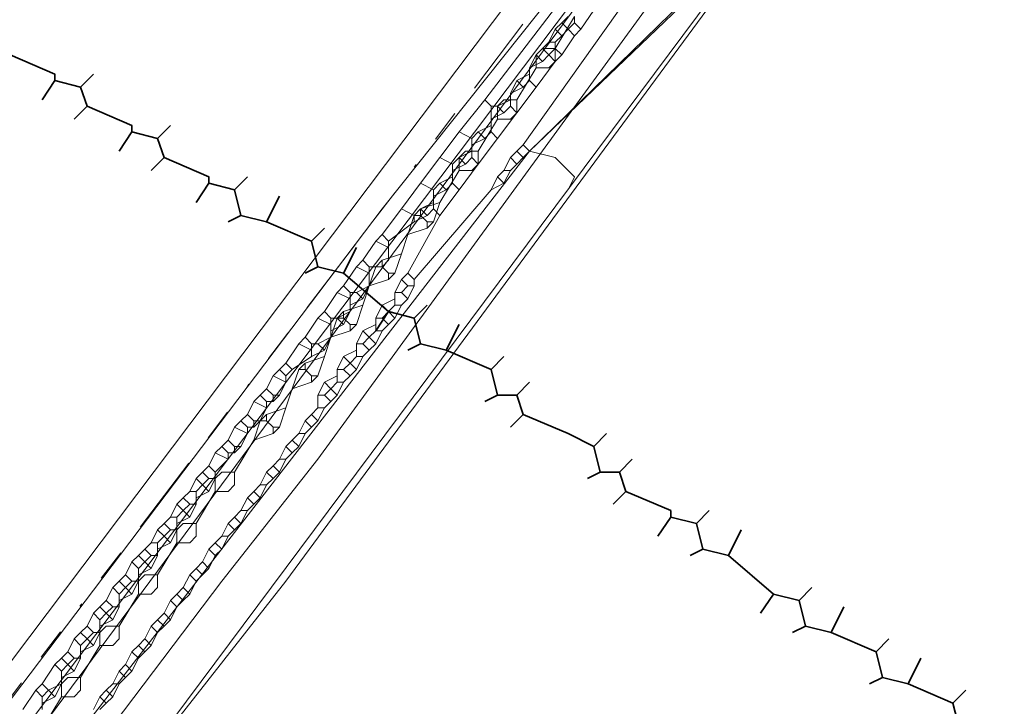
# Model space of a CAD drawing. Header units: metres. Extents: x 157984 to 159055, y 577129 to 578276.
# Tile 48 of 70: x 158385 to 158416, y 577849 to 577870. Entities that reach past the tile are written whole.
import ezdxf
from ezdxf.lldxf.tags import DXFTag

# ---------------------------------------------------------------- set-up
doc = ezdxf.new("R2010")
doc.units = ezdxf.units.M
doc.linetypes.add('RI-OVERIG', pattern=[17, 5, -2, 2, -2, 0, -2, 2, -2])
for name, color, linetype, lineweight, true_color in [('B-OI-KL-BUISLEIDING GEVAARLIJKE INHOUD_VERMILION_0000588401_VECT_16O029485-G', 6, 'Continuous', 35, 0xff00ff), ('B-OI-KL-DATA_ALLIANDER TELECOM_0000792941_VECT_16O029485-G', 3, 'KL-DATA-N', 18, 0x00ff00), ('B-OI-KL-DATA_KPN_0000546663_VECT_16O029485-G', 3, 'KL-DATA-N', 18, 0x00ff00), ('B-OI-KL-DATA_LIANDER_0000574962_VECT_16O029485-G', 3, 'KL-DATA-N', 18, 0x00ff00), ('B-OI-KL-DATA_ZIGGO SERVICES_0000565862_VECT_16O029485-G', 3, 'KL-DATA-N', 18, 0x00ff00), ('B-OI-KL-ET_LS_LIANDER_0000574962_VECT_16O029485-G', 1, 'KL-LS-N', 18, 0xff0000), ('B-OI-KL-ET_MS_LIANDER_0000574962_VECT_16O029485-G', 7, 'KL-MS-N', 18, 0xa50000), ('B-OI-KL-GAS_HD_LIANDER_0000574962_VECT_16O029485-G', 30, 'KL-GAS-HD-N', 18, 0xff7f00), ('B-OI-KL-WATER_VITENS_0000552354_VECT_16O029485-G', 160, 'KL-WATER-N', 18, 0x003fff), ('B-OI-KL-WATER_WBGR_0000574983_VECT_16O029485-G', 160, 'KL-WATER-N', 18, 0x003fff), ('B-OI-RI-VRIJVERVAL_VDBGEMHARLINGEN_0000590425_VECT_16O029485-G', 7, 'RI-OVERIG', 18, 0xff7fff)]:
    doc.layers.add(name, color=color, linetype=linetype, lineweight=lineweight, true_color=true_color)
doc.styles.get("Standard").update_dxf_attribs({"font": 'romans.shx'})
tags = doc.linetypes.add('KL-DATA-N', pattern='A,4,-1,[101,NLCS.SHX,S=0.5,R=0,X=0,Y=0],-1,4,-1,["D",Standard,S=1,R=0,X=-0.25,Y=-0.5],-1.5', length=12.5).pattern_tags.tags
tags[18] = DXFTag(74, 10)
tags = doc.linetypes.add('KL-GAS-HD-N', pattern='A,4,-1,[69,NLCS.SHX,S=0.5,R=0,X=0,Y=0],-1,4,-1,["H",Standard,S=1,R=0,X=0,Y=-0.5],-2', length=13).pattern_tags.tags
tags[18] = DXFTag(74, 10)
tags = doc.linetypes.add('KL-LS-N', pattern='A,4,-1,[103,NLCS.SHX,S=0.75,R=0,X=0,Y=0],-1,4,-1,["L",Standard,S=1,R=0,X=0,Y=-0.5],-2', length=13).pattern_tags.tags
tags[18] = DXFTag(74, 10)
tags = doc.linetypes.add('KL-MS-N', pattern='A,4,-1,[103,NLCS.SHX,S=0.75,R=0,X=0,Y=0],-1,4,-1,["M",Standard,S=1,R=0,X=0,Y=-0.5],-2', length=13).pattern_tags.tags
tags[18] = DXFTag(74, 10)
doc.linetypes.add('KL-WATER-N', pattern='A,7,-0.5,[168,NLCS.SHX,S=0.75,R=0,X=0.75,Y=0],-2', length=9.5)

msp = doc.modelspace()

# ---------------------------------------------------------------- linework, layer by layer
at = {"layer": 'B-OI-KL-BUISLEIDING GEVAARLIJKE INHOUD_VERMILION_0000588401_VECT_16O029485-G', "flags": 128}
for points in [[(158385.1, 577869.1), (158386.5, 577868.5), (158386.5, 577868.3)], [(158386.5, 577868.3), (158386.1, 577867.7)], [(158386.5, 577868.3), (158387.3, 577868.1)], [(158387.7, 577868.5), (158387.3, 577868.1)], [(158387.3, 577868.1), (158387.5, 577867.5)], [(158387.5, 577867.5), (158387.1, 577867.1)], [(158387.5, 577867.5), (158388.9, 577866.9), (158388.9, 577866.7)], [(158390.1, 577866.9), (158389.7, 577866.5)], [(158388.9, 577866.7), (158388.5, 577866.1)], [(158388.9, 577866.7), (158389.7, 577866.5)], [(158389.7, 577866.5), (158389.9, 577865.9)], [(158389.9, 577865.9), (158389.5, 577865.5)], [(158389.9, 577865.9), (158391.3, 577865.3), (158391.3, 577865.1)], [(158392.5, 577865.3), (158392.1, 577864.9)], [(158391.3, 577865.1), (158390.9, 577864.5)], [(158391.3, 577865.1), (158392.1, 577864.9)], [(158392.1, 577864.9), (158392.3, 577864.1)], [(158393.1, 577863.9), (158393.5, 577864.7)], [(158392.3, 577864.1), (158391.9, 577863.9)], [(158392.3, 577864.1), (158393.1, 577863.9)], [(158393.1, 577863.9), (158394.5, 577863.3)], [(158394.9, 577863.7), (158394.5, 577863.3)], [(158394.5, 577863.3), (158394.7, 577862.5)], [(158395.5, 577862.3), (158395.9, 577863.1)], [(158394.7, 577862.5), (158394.3, 577862.3)], [(158394.7, 577862.5), (158395.5, 577862.3)], [(158395.5, 577862.3), (158396.9, 577861.1)], [(158398.1, 577861.3), (158397.7, 577860.9)], [(158396.9, 577861.1), (158396.5, 577860.5)], [(158396.9, 577861.1), (158397.7, 577860.9)], [(158397.7, 577860.9), (158397.9, 577860.1)], [(158398.7, 577859.9), (158399.1, 577860.7)], [(158397.9, 577860.1), (158397.5, 577859.9)], [(158397.9, 577860.1), (158398.7, 577859.9)], [(158398.7, 577859.9), (158400.1, 577859.3)], [(158400.5, 577859.7), (158400.1, 577859.3)], [(158400.1, 577859.3), (158400.3, 577858.5)], [(158401.3, 577858.9), (158400.9, 577858.5)], [(158400.3, 577858.5), (158399.9, 577858.3)], [(158400.3, 577858.5), (158400.9, 577858.5)], [(158400.9, 577858.5), (158401.1, 577857.9)], [(158401.1, 577857.9), (158400.7, 577857.5)], [(158401.1, 577857.9), (158402.5, 577857.3), (158403.3, 577856.9)], [(158403.7, 577857.3), (158403.3, 577856.9)], [(158403.3, 577856.9), (158403.5, 577856.1)], [(158404.5, 577856.5), (158404.1, 577856.1)], [(158403.5, 577856.1), (158403.1, 577855.9)], [(158403.5, 577856.1), (158404.1, 577856.1)], [(158404.1, 577856.1), (158404.3, 577855.5)], [(158404.3, 577855.5), (158403.9, 577855.1)], [(158404.3, 577855.5), (158405.7, 577854.9), (158405.7, 577854.7)], [(158406.9, 577854.9), (158406.5, 577854.5)], [(158405.7, 577854.7), (158405.3, 577854.1)], [(158405.7, 577854.7), (158406.5, 577854.5)], [(158406.5, 577854.5), (158406.7, 577853.7)], [(158407.5, 577853.5), (158407.9, 577854.3)], [(158406.7, 577853.7), (158406.3, 577853.5)], [(158406.7, 577853.7), (158407.5, 577853.5)], [(158407.5, 577853.5), (158408.9, 577852.3)], [(158408.9, 577852.3), (158408.5, 577851.7)], [(158408.9, 577852.3), (158409.7, 577852.1)], [(158410.1, 577852.5), (158409.7, 577852.1)], [(158409.7, 577852.1), (158409.9, 577851.3)], [(158410.7, 577851.1), (158411.1, 577851.9)], [(158409.9, 577851.3), (158409.5, 577851.1)], [(158409.9, 577851.3), (158410.7, 577851.1)], [(158410.7, 577851.1), (158412.1, 577850.5)], [(158412.5, 577850.9), (158412.1, 577850.5)], [(158412.1, 577850.5), (158412.3, 577849.7)], [(158413.1, 577849.5), (158413.5, 577850.3)], [(158412.3, 577849.7), (158411.9, 577849.5)], [(158412.3, 577849.7), (158413.1, 577849.5)], [(158413.1, 577849.5), (158414.5, 577848.9)], [(158414.9, 577849.3), (158414.5, 577848.9)], [(158414.5, 577848.9), (158414.7, 577848.1)]]:
    msp.add_lwpolyline(points, dxfattribs=at)
at = {"layer": 'B-OI-KL-DATA_ALLIANDER TELECOM_0000792941_VECT_16O029485-G', "flags": 128}
for points in [[(158402.7, 577870.3), (158402.1, 577869.3)], [(158402.1, 577869.3), (158401.7, 577869.3), (158401.5, 577869.1), (158401.5, 577868.7)], [(158402.1, 577869.3), (158402.1, 577868.9), (158401.9, 577868.7), (158401.5, 577868.7)], [(158401.5, 577868.7), (158400.9, 577867.7)], [(158400.9, 577867.7), (158400.5, 577867.7), (158400.3, 577867.5), (158400.3, 577867.1)], [(158400.9, 577867.7), (158400.9, 577867.3), (158400.7, 577867.1), (158400.3, 577867.1)], [(158400.3, 577867.1), (158399.7, 577866.1)], [(158399.7, 577866.1), (158399.3, 577866.1), (158399.1, 577865.9), (158399.1, 577865.5)], [(158399.7, 577866.1), (158399.7, 577865.7), (158399.5, 577865.5), (158399.1, 577865.5)], [(158399.1, 577865.5), (158398.5, 577864.5)], [(158397.9, 577864.3), (158397.7, 577864.1)], [(158398.5, 577864.5), (158397.9, 577864.3)], [(158397.9, 577864.3), (158397.9, 577864.1)], [(158398.5, 577864.5), (158398.3, 577863.9)], [(158397.7, 577864.1), (158397.5, 577863.5)], [(158397.7, 577864.1), (158397.9, 577864.1)], [(158397.9, 577864.1), (158398.1, 577863.9)], [(158398.1, 577863.7), (158397.5, 577863.5)], [(158398.1, 577863.9), (158398.3, 577863.9)], [(158398.1, 577863.9), (158398.1, 577863.7)], [(158398.3, 577863.9), (158398.1, 577863.7)], [(158397.5, 577863.5), (158397.3, 577862.9)], [(158397.3, 577862.9), (158396.7, 577862.7)], [(158397.3, 577862.9), (158397.1, 577862.3)], [(158396.5, 577862.5), (158396.3, 577861.9)], [(158396.7, 577862.7), (158396.5, 577862.5)], [(158396.5, 577862.5), (158396.7, 577862.5)], [(158396.7, 577862.7), (158396.7, 577862.5)], [(158396.7, 577862.5), (158396.9, 577862.3)], [(158396.9, 577862.3), (158397.1, 577862.3)], [(158396.9, 577862.3), (158396.9, 577862.1)], [(158397.1, 577862.3), (158396.9, 577862.1)], [(158396.3, 577861.9), (158396.1, 577861.3)], [(158396.9, 577862.1), (158396.3, 577861.9)], [(158396.1, 577861.3), (158395.5, 577861.1)], [(158396.1, 577861.3), (158395.9, 577860.7)], [(158395.3, 577860.9), (158395.1, 577860.3)], [(158395.5, 577861.1), (158395.3, 577860.9)], [(158395.3, 577860.9), (158395.5, 577860.9)], [(158395.5, 577861.1), (158395.5, 577860.9)], [(158395.5, 577860.9), (158395.7, 577860.7)], [(158395.7, 577860.7), (158395.9, 577860.7)], [(158395.7, 577860.7), (158395.7, 577860.5)], [(158395.9, 577860.7), (158395.7, 577860.5)], [(158395.1, 577860.3), (158394.9, 577859.7)], [(158395.7, 577860.5), (158395.1, 577860.3)], [(158394.9, 577859.7), (158394.3, 577859.5)], [(158394.9, 577859.7), (158394.7, 577859.1)], [(158394.3, 577859.5), (158394.1, 577859.3)], [(158394.3, 577859.5), (158394.3, 577859.3)], [(158394.1, 577859.3), (158393.9, 577858.7)], [(158394.1, 577859.3), (158394.3, 577859.3)], [(158394.3, 577859.3), (158394.5, 577859.1)], [(158394.5, 577859.1), (158394.7, 577859.1)], [(158394.5, 577859.1), (158394.5, 577858.9)], [(158394.7, 577859.1), (158394.5, 577858.9)], [(158394.5, 577858.9), (158393.9, 577858.7)], [(158393.9, 577858.7), (158393.7, 577858.1)], [(158393.1, 577857.9), (158392.9, 577857.7)], [(158393.7, 577858.1), (158393.1, 577857.9)], [(158393.1, 577857.9), (158393.1, 577857.7)], [(158393.7, 577858.1), (158393.5, 577857.5)], [(158392.9, 577857.7), (158392.7, 577857.1)], [(158392.9, 577857.7), (158393.1, 577857.7)], [(158393.1, 577857.7), (158393.3, 577857.5)], [(158393.3, 577857.3), (158392.7, 577857.1)], [(158393.3, 577857.5), (158393.5, 577857.5)], [(158393.3, 577857.5), (158393.3, 577857.3)], [(158393.5, 577857.5), (158393.3, 577857.3)], [(158392.7, 577857.1), (158392.1, 577856.1)], [(158392.1, 577856.1), (158391.7, 577856.1), (158391.5, 577855.9), (158391.5, 577855.5)], [(158392.1, 577856.1), (158392.1, 577855.7), (158391.9, 577855.5), (158391.5, 577855.5)], [(158391.5, 577855.5), (158390.9, 577854.5)], [(158390.9, 577854.5), (158390.5, 577854.5), (158390.3, 577854.3), (158390.3, 577853.9)], [(158390.9, 577854.5), (158390.9, 577854.1), (158390.7, 577853.9), (158390.3, 577853.9)], [(158390.3, 577853.9), (158389.7, 577852.9)], [(158389.7, 577852.9), (158389.3, 577852.9), (158389.1, 577852.7), (158389.1, 577852.3)], [(158389.7, 577852.9), (158389.7, 577852.5), (158389.5, 577852.3), (158389.1, 577852.3)], [(158389.1, 577852.3), (158388.5, 577851.3)], [(158388.5, 577851.3), (158388.1, 577851.3), (158387.9, 577851.1), (158387.9, 577850.7)], [(158388.5, 577851.3), (158388.5, 577850.9), (158388.3, 577850.7), (158387.9, 577850.7)], [(158387.9, 577850.7), (158387.3, 577849.7)], [(158387.3, 577849.7), (158386.9, 577849.7), (158386.7, 577849.5), (158386.7, 577849.1)], [(158387.3, 577849.7), (158387.3, 577849.3), (158387.1, 577849.1), (158386.7, 577849.1)], [(158386.7, 577849.1), (158386.1, 577848.1)]]:
    msp.add_lwpolyline(points, dxfattribs=at)
at = {"layer": 'B-OI-KL-DATA_KPN_0000546663_VECT_16O029485-G', "flags": 128}
msp.add_lwpolyline([(158412.1, 577878.7), (158410.7, 577877.5), (158410.5, 577877.1), (158408.7, 577873.1), (158408.3, 577872.7), (158381.3, 577836.5), (158376.3, 577830.1), (158360.9, 577811.3), (158358.7, 577808.9), (158347.9, 577796.7), (158343.5, 577792.1), (158340.1, 577788.3), (158336.7, 577784.9), (158321.3, 577770.3), (158305.1, 577755.9), (158270.7, 577728.1), (158267.5, 577725.3), (158227.7, 577691.9), (158227.3, 577691.9), (158227.3, 577691.5), (158226.9, 577691.1), (158216.7, 577682.9), (158214.3, 577680.7), (158184.3, 577654.7), (158183.9, 577654.7)], dxfattribs=at)
at = {"layer": 'B-OI-KL-DATA_LIANDER_0000574962_VECT_16O029485-G', "flags": 128}
for points in [[(158412.5, 577887.7), (158411.7, 577887.5), (158407.1, 577878.3), (158407.1, 577877.3), (158406.9, 577877.1), (158396.7, 577864.3), (158377.3, 577838.7), (158376.7, 577837.7), (158376.1, 577836.3), (158375.5, 577835.7), (158364.1, 577821.7), (158361.9, 577819.3), (158355.9, 577812.1), (158352.7, 577808.7), (158344.3, 577799.7), (158343.9, 577799.1), (158343.9, 577798.3), (158344.1, 577798.1)], [(158412.5, 577887.7), (158411.9, 577884.9), (158411.1, 577882.9), (158407.9, 577876.7), (158407.5, 577876.3), (158404.9, 577873.5), (158403.7, 577871.9), (158376.1, 577834.7), (158375.3, 577833.9), (158367.1, 577823.5), (158363.3, 577819.1), (158346.9, 577800.5), (158344.9, 577798.5), (158344.1, 577798.1)]]:
    msp.add_lwpolyline(points, dxfattribs=at)
at = {"layer": 'B-OI-KL-DATA_ZIGGO SERVICES_0000565862_VECT_16O029485-G', "flags": 128}
msp.add_lwpolyline([(158273.3, 578000.1), (158278.1, 577996.3), (158292.1, 577986.9), (158304.1, 577979.5), (158315.3, 577970.9), (158403.1, 577910.7), (158403.5, 577909.9), (158405.1, 577909.3), (158408.5, 577906.3), (158411.5, 577901.5), (158412.9, 577896.7), (158412.9, 577889.9), (158412.3, 577886.5), (158410.3, 577881.1), (158406.7, 577875.3), (158404.7, 577873.5), (158366.7, 577823.1), (158348.7, 577802.7), (158339.1, 577792.7), (158329.3, 577782.9), (158316.5, 577770.7), (158292.5, 577749.9), (158269.3, 577731.1), (158228.1, 577696.3), (158215.3, 577686.1), (158224.5, 577675.3), (158224.5, 577674.9), (158204.5, 577657.5), (158202.3, 577655.3), (158200.3, 577652.7), (158199.9, 577651.9), (158197.3, 577645.7), (158196.3, 577640.5), (158196.3, 577632.1), (158196.5, 577630.9), (158198.1, 577623.5), (158198.5, 577622.7), (158200.3, 577618.5), (158201.5, 577616.5), (158202.7, 577614.7), (158204.1, 577613.3), (158206.7, 577610.9), (158211.7, 577607.9), (158215.1, 577606.9), (158222.9, 577606.7), (158230.9, 577572.7), (158231.5, 577568.5)], dxfattribs=at)
at = {"layer": 'B-OI-KL-ET_LS_LIANDER_0000574962_VECT_16O029485-G', "flags": 128}
for points in [[(158417.7, 577896.7), (158417.9, 577891.5), (158417.7, 577889.5), (158417.3, 577886.7), (158416.3, 577883.3), (158414.3, 577879.7), (158413.5, 577878.7), (158408.3, 577872.7), (158406.5, 577871.1), (158401.3, 577866.1)], [(158401.3, 577866.1), (158379.3, 577837.7)], [(158401.3, 577866.1), (158402.1, 577865.9), (158402.7, 577865.3), (158402.5, 577864.9)]]:
    msp.add_lwpolyline(points, dxfattribs=at)
at = {"layer": 'B-OI-KL-ET_MS_LIANDER_0000574962_VECT_16O029485-G', "flags": 128}
for points in [[(158412.5, 577907.1), (158414.7, 577904.5), (158416.5, 577900.5), (158417.7, 577894.9), (158417.9, 577891.1), (158417.7, 577889.5), (158417.1, 577886.7), (158416.3, 577884.5), (158412.7, 577878.1), (158409.7, 577874.3), (158401.3, 577866.1)], [(158407.1, 577877.1), (158399.9, 577867.7)], [(158405.5, 577872.5), (158401.1, 577866.3)], [(158403.3, 577870.5), (158402.9, 577869.9)], [(158402.3, 577870.1), (158402.1, 577869.9)], [(158402.5, 577870.3), (158402.3, 577870.1)], [(158402.3, 577870.1), (158402.5, 577869.9)], [(158402.7, 577870.1), (158402.5, 577869.9)], [(158402.7, 577870.3), (158402.7, 577870.1)], [(158402.7, 577870.1), (158402.9, 577869.9)], [(158402.1, 577869.9), (158401.9, 577869.5)], [(158402.1, 577869.9), (158402.3, 577869.7)], [(158402.5, 577869.9), (158402.3, 577869.7)], [(158402.5, 577869.9), (158402.7, 577869.7)], [(158402.9, 577869.9), (158402.7, 577869.7)], [(158401.9, 577869.5), (158401.7, 577869.3)], [(158401.9, 577869.5), (158402.1, 577869.5)], [(158402.3, 577869.7), (158402.1, 577869.5)], [(158402.1, 577869.5), (158402.1, 577869.3)], [(158402.7, 577869.7), (158402.3, 577869.1)], [(158401.7, 577869.3), (158401.5, 577869.1)], [(158401.7, 577869.3), (158401.9, 577869.1)], [(158402.1, 577869.3), (158401.9, 577869.1)], [(158402.1, 577869.3), (158402.3, 577869.1)], [(158401.5, 577869.1), (158401.3, 577868.7)], [(158401.7, 577868.9), (158401.3, 577868.7)], [(158401.5, 577869.1), (158401.7, 577868.9)], [(158402.1, 577868.9), (158401.5, 577868.1)], [(158401.9, 577869.1), (158401.7, 577868.9)], [(158401.9, 577869.1), (158402.1, 577868.9)], [(158402.3, 577869.1), (158402.1, 577868.9)], [(158401.3, 577868.7), (158401.3, 577868.5)], [(158400.9, 577868.3), (158400.7, 577867.9)], [(158401.3, 577868.5), (158400.9, 577868.3)], [(158400.9, 577868.3), (158401.1, 577868.1)], [(158401.3, 577868.3), (158401.1, 577868.1)], [(158401.3, 577868.5), (158401.3, 577868.3)], [(158401.3, 577868.3), (158401.5, 577868.1)], [(158401.1, 577868.1), (158400.7, 577867.9)], [(158401.5, 577868.1), (158400.9, 577867.3)], [(158399.9, 577867.7), (158399.1, 577866.7)], [(158399.9, 577867.7), (158400.1, 577867.5)], [(158400.7, 577867.7), (158400.3, 577867.5)], [(158400.7, 577867.9), (158400.7, 577867.7)], [(158400.7, 577867.7), (158400.7, 577867.5)], [(158400.1, 577867.5), (158400.3, 577867.5)], [(158400.1, 577867.5), (158400.1, 577867.1)], [(158400.3, 577867.5), (158400.5, 577867.3)], [(158400.7, 577867.5), (158400.5, 577867.3)], [(158400.7, 577867.5), (158400.9, 577867.3)], [(158400.5, 577867.3), (158400.1, 577867.1)], [(158400.1, 577867.1), (158400.1, 577866.9)], [(158400.9, 577867.3), (158400.3, 577866.5)], [(158400.1, 577866.9), (158399.7, 577866.7)], [(158400.1, 577866.9), (158400.1, 577866.7)], [(158399.1, 577866.7), (158398.5, 577865.9)], [(158399.1, 577866.7), (158399.5, 577866.5)], [(158399.7, 577866.7), (158399.5, 577866.5)], [(158399.5, 577866.5), (158399.5, 577866.3)], [(158399.9, 577866.5), (158399.5, 577866.3)], [(158399.7, 577866.7), (158399.9, 577866.5)], [(158400.3, 577866.5), (158399.7, 577865.7)], [(158400.1, 577866.7), (158399.9, 577866.5)], [(158400.1, 577866.7), (158400.3, 577866.5)], [(158399.5, 577866.1), (158399.1, 577865.9)], [(158399.5, 577866.3), (158399.5, 577866.1)], [(158399.5, 577866.1), (158399.5, 577865.9)], [(158400.9, 577866.1), (158400.7, 577865.9)], [(158401.1, 577866.3), (158400.9, 577866.1)], [(158400.9, 577866.1), (158401.1, 577865.9)], [(158401.1, 577866.3), (158401.3, 577866.1)], [(158401.3, 577866.1), (158401.1, 577865.9)], [(158398.5, 577865.9), (158397.9, 577865.1)], [(158398.5, 577865.9), (158398.9, 577865.7)], [(158399.1, 577865.9), (158398.9, 577865.7)], [(158399.1, 577865.9), (158399.3, 577865.7)], [(158399.5, 577865.9), (158399.3, 577865.7)], [(158399.5, 577865.9), (158399.7, 577865.7)], [(158400.7, 577865.9), (158400.5, 577865.5)], [(158400.7, 577865.9), (158400.9, 577865.7)], [(158401.1, 577865.9), (158400.9, 577865.7)], [(158398.9, 577865.7), (158398.9, 577865.5)], [(158399.3, 577865.7), (158398.9, 577865.5)], [(158398.9, 577865.5), (158398.9, 577865.3)], [(158399.7, 577865.7), (158399.1, 577864.9)], [(158400.5, 577865.5), (158400.3, 577865.3)], [(158400.5, 577865.5), (158400.7, 577865.5)], [(158400.7, 577865.5), (158400.5, 577865.1)], [(158400.9, 577865.7), (158400.7, 577865.5)], [(158398.9, 577865.3), (158398.5, 577865.1)], [(158398.9, 577865.3), (158398.9, 577865.1)], [(158400.3, 577865.3), (158400.1, 577864.9)], [(158400.3, 577865.3), (158400.5, 577865.1)], [(158397.9, 577865.1), (158397.3, 577864.3)], [(158400.1, 577864.9), (158397.7, 577862.1)], [(158397.9, 577865.1), (158398.3, 577864.9)], [(158398.5, 577865.1), (158398.3, 577864.9)], [(158398.3, 577864.9), (158398.3, 577864.7)], [(158398.7, 577864.9), (158398.3, 577864.7)], [(158398.5, 577865.1), (158398.7, 577864.9)], [(158399.1, 577864.9), (158398.5, 577864.1)], [(158398.9, 577865.1), (158398.7, 577864.9)], [(158398.9, 577865.1), (158399.1, 577864.9)], [(158400.5, 577865.1), (158400.1, 577864.9)], [(158398.3, 577864.7), (158398.3, 577864.5)], [(158397.3, 577864.3), (158396.7, 577863.5)], [(158397.3, 577864.3), (158397.7, 577864.1)], [(158397.9, 577864.3), (158397.7, 577864.1)], [(158398.3, 577864.5), (158397.9, 577864.3)], [(158397.9, 577864.3), (158398.1, 577864.1)], [(158398.3, 577864.3), (158398.1, 577864.1)], [(158398.3, 577864.5), (158398.3, 577864.3)], [(158398.3, 577864.3), (158398.5, 577864.1)], [(158398.5, 577864.1), (158397.5, 577862.3)], [(158397.7, 577864.1), (158397.7, 577863.9)], [(158398.1, 577864.1), (158397.7, 577863.9)], [(158397.7, 577863.9), (158396.9, 577863.3)], [(158396.7, 577863.5), (158396.5, 577863.3)], [(158396.7, 577863.5), (158396.9, 577863.3)], [(158396.5, 577863.3), (158396.1, 577862.7)], [(158396.9, 577863.1), (158396.9, 577862.7), (158396.7, 577862.5), (158396.3, 577862.5)], [(158396.5, 577863.3), (158396.9, 577863.1)], [(158396.9, 577863.3), (158396.9, 577863.1)], [(158395.9, 577862.5), (158395.5, 577861.9)], [(158396.1, 577862.7), (158395.9, 577862.5)], [(158395.9, 577862.5), (158396.3, 577862.3)], [(158396.1, 577862.7), (158396.3, 577862.5)], [(158396.3, 577862.5), (158396.3, 577862.3)], [(158396.3, 577862.3), (158396.3, 577861.9)], [(158397.5, 577862.3), (158397.3, 577862.1)], [(158397.5, 577862.3), (158397.7, 577862.1)], [(158395.5, 577861.9), (158395.3, 577861.7)], [(158395.5, 577861.9), (158395.7, 577861.7)], [(158396.3, 577861.9), (158395.9, 577861.7)], [(158396.3, 577861.9), (158396.1, 577861.5)], [(158397.3, 577862.1), (158397.1, 577861.7)], [(158397.3, 577862.1), (158397.5, 577861.9)], [(158397.5, 577861.9), (158397.3, 577861.7)], [(158397.5, 577861.9), (158397.7, 577861.9)], [(158397.7, 577861.9), (158397.5, 577861.5)], [(158397.7, 577862.1), (158397.7, 577861.9)], [(158395.3, 577861.7), (158394.9, 577861.1)], [(158395.3, 577861.7), (158395.7, 577861.5)], [(158395.7, 577861.7), (158395.9, 577861.7)], [(158395.7, 577861.7), (158395.7, 577861.5)], [(158395.7, 577861.5), (158395.7, 577861.3)], [(158396.1, 577861.5), (158395.7, 577861.3)], [(158395.9, 577861.7), (158396.1, 577861.5)], [(158397.1, 577861.5), (158396.7, 577861.3)], [(158397.1, 577861.7), (158397.3, 577861.7)], [(158397.1, 577861.7), (158397.1, 577861.5)], [(158397.1, 577861.5), (158397.1, 577861.3)], [(158397.3, 577861.7), (158397.5, 577861.5)], [(158397.5, 577861.5), (158397.3, 577861.3)], [(158395.7, 577861.3), (158395.7, 577861.1)], [(158396.7, 577861.3), (158396.5, 577860.9)], [(158396.7, 577861.3), (158396.9, 577861.1)], [(158397.1, 577861.3), (158396.9, 577861.1)], [(158397.1, 577861.3), (158397.3, 577861.3)], [(158397.3, 577861.3), (158397.1, 577860.9)], [(158394.7, 577860.9), (158394.3, 577860.3)], [(158394.9, 577861.1), (158394.7, 577860.9)], [(158394.7, 577860.9), (158395.1, 577860.7)], [(158394.9, 577861.1), (158395.1, 577860.9)], [(158395.1, 577860.9), (158395.3, 577860.9)], [(158395.1, 577860.9), (158395.1, 577860.7)], [(158395.7, 577861.1), (158395.3, 577860.9)], [(158395.3, 577860.9), (158395.5, 577860.7)], [(158395.7, 577861.1), (158395.5, 577860.7)], [(158396.5, 577860.9), (158396.7, 577860.9)], [(158396.5, 577860.9), (158396.5, 577860.7)], [(158396.9, 577861.1), (158396.7, 577860.9)], [(158396.7, 577860.9), (158396.9, 577860.7)], [(158396.9, 577861.1), (158397.1, 577860.9)], [(158397.1, 577860.9), (158396.9, 577860.7)], [(158395.1, 577860.7), (158395.1, 577860.5)], [(158395.5, 577860.7), (158395.1, 577860.5)], [(158396.5, 577860.7), (158396.1, 577860.5)], [(158396.5, 577860.7), (158396.5, 577860.5)], [(158396.9, 577860.7), (158396.7, 577860.5)], [(158394.3, 577860.3), (158394.1, 577860.1)], [(158394.3, 577860.3), (158394.5, 577860.1)], [(158395.1, 577860.3), (158394.7, 577860.1)], [(158395.1, 577860.3), (158394.9, 577859.9)], [(158395.1, 577860.5), (158395.1, 577860.3)], [(158396.1, 577860.5), (158395.9, 577860.1)], [(158396.1, 577860.5), (158396.3, 577860.3)], [(158396.3, 577860.3), (158396.1, 577860.1)], [(158396.5, 577860.5), (158396.3, 577860.3)], [(158396.3, 577860.3), (158396.5, 577860.1)], [(158396.5, 577860.5), (158396.7, 577860.5)], [(158396.7, 577860.5), (158396.5, 577860.1)], [(158394.1, 577860.1), (158393.7, 577859.5)], [(158394.1, 577860.1), (158394.5, 577859.9)], [(158394.5, 577860.1), (158394.7, 577860.1)], [(158394.5, 577860.1), (158394.5, 577859.9)], [(158394.7, 577860.1), (158394.9, 577859.9)], [(158395.9, 577860.1), (158396.1, 577860.1)], [(158395.9, 577860.1), (158395.9, 577859.9)], [(158396.1, 577860.1), (158396.3, 577859.9)], [(158396.5, 577860.1), (158396.3, 577859.9)], [(158394.5, 577859.7), (158393.9, 577859.3)], [(158394.5, 577859.9), (158394.5, 577859.7)], [(158394.9, 577859.9), (158394.5, 577859.7)], [(158395.5, 577859.7), (158395.3, 577859.3)], [(158395.9, 577859.9), (158395.5, 577859.7)], [(158395.5, 577859.7), (158395.7, 577859.5)], [(158395.9, 577859.7), (158395.7, 577859.5)], [(158395.9, 577859.9), (158395.9, 577859.7)], [(158395.9, 577859.7), (158396.1, 577859.7)], [(158396.1, 577859.7), (158395.9, 577859.3)], [(158396.3, 577859.9), (158396.1, 577859.7)], [(158393.7, 577859.5), (158393.5, 577859.3)], [(158393.7, 577859.5), (158393.9, 577859.3)], [(158395.7, 577859.5), (158395.5, 577859.3)], [(158395.7, 577859.5), (158395.9, 577859.3)], [(158393.3, 577859.1), (158393.1, 577858.7)], [(158393.5, 577859.3), (158393.3, 577859.1)], [(158393.3, 577859.1), (158393.7, 577858.9)], [(158393.5, 577859.3), (158393.7, 577859.1)], [(158393.9, 577859.3), (158393.7, 577859.1)], [(158393.7, 577859.1), (158393.7, 577858.9)], [(158395.3, 577859.1), (158394.9, 577858.9)], [(158395.3, 577859.3), (158395.5, 577859.3)], [(158395.3, 577859.3), (158395.3, 577859.1)], [(158395.3, 577859.1), (158395.3, 577858.9)], [(158395.5, 577859.3), (158395.7, 577859.1)], [(158395.7, 577859.1), (158395.5, 577858.9)], [(158395.9, 577859.3), (158395.7, 577859.1)], [(158393.7, 577858.9), (158393.5, 577858.5)], [(158394.9, 577858.9), (158394.7, 577858.5)], [(158394.9, 577858.9), (158395.1, 577858.7)], [(158395.3, 577858.9), (158395.1, 577858.7)], [(158395.3, 577858.9), (158395.5, 577858.9)], [(158395.5, 577858.9), (158395.3, 577858.5)], [(158392.9, 577858.5), (158392.7, 577858.3)], [(158393.1, 577858.7), (158392.9, 577858.5)], [(158392.9, 577858.5), (158393.1, 577858.3)], [(158393.1, 577858.7), (158393.3, 577858.5)], [(158393.3, 577858.5), (158393.5, 577858.5)], [(158393.3, 577858.5), (158393.3, 577858.3)], [(158393.5, 577858.5), (158393.3, 577858.3)], [(158394.7, 577858.5), (158394.9, 577858.5)], [(158394.7, 577858.5), (158394.7, 577858.1)], [(158395.1, 577858.7), (158394.9, 577858.5)], [(158394.9, 577858.5), (158395.1, 577858.3)], [(158395.1, 577858.7), (158395.3, 577858.5)], [(158395.3, 577858.5), (158395.1, 577858.3)], [(158392.7, 577858.3), (158392.5, 577857.9)], [(158392.7, 577858.3), (158393.1, 577858.1)], [(158393.1, 577858.3), (158393.3, 577858.3)], [(158393.1, 577858.3), (158393.1, 577858.1)], [(158395.1, 577858.3), (158394.9, 577858.1)], [(158392.5, 577857.9), (158392.3, 577857.7)], [(158392.5, 577857.9), (158392.7, 577857.7)], [(158393.1, 577858.1), (158392.9, 577857.7)], [(158394.5, 577857.9), (158394.3, 577857.7)], [(158394.7, 577858.1), (158394.5, 577857.9)], [(158394.5, 577857.9), (158394.7, 577857.7)], [(158394.7, 577858.1), (158394.9, 577858.1)], [(158394.9, 577858.1), (158394.7, 577857.7)], [(158392.3, 577857.7), (158392.1, 577857.5)], [(158392.3, 577857.7), (158392.5, 577857.5)], [(158392.7, 577857.7), (158392.9, 577857.7)], [(158392.7, 577857.7), (158392.7, 577857.5)], [(158392.9, 577857.7), (158392.7, 577857.5)], [(158394.3, 577857.7), (158394.1, 577857.3)], [(158394.3, 577857.7), (158394.5, 577857.5)], [(158394.7, 577857.7), (158394.5, 577857.5)], [(158392.1, 577857.5), (158391.9, 577857.1)], [(158392.1, 577857.5), (158392.5, 577857.3)], [(158392.5, 577857.3), (158392.3, 577856.9)], [(158392.5, 577857.5), (158392.7, 577857.5)], [(158392.5, 577857.5), (158392.5, 577857.3)], [(158394.1, 577857.3), (158393.9, 577857.1)], [(158394.1, 577857.3), (158394.3, 577857.3)], [(158394.3, 577857.3), (158394.1, 577856.9)], [(158394.5, 577857.5), (158394.3, 577857.3)], [(158391.7, 577856.9), (158391.5, 577856.7)], [(158391.9, 577857.1), (158391.7, 577856.9)], [(158391.7, 577856.9), (158391.9, 577856.7)], [(158391.9, 577857.1), (158392.1, 577856.9)], [(158392.1, 577856.9), (158392.3, 577856.9)], [(158392.1, 577856.9), (158392.1, 577856.7)], [(158392.3, 577856.9), (158392.1, 577856.7)], [(158393.7, 577856.9), (158393.5, 577856.5)], [(158393.9, 577857.1), (158393.7, 577856.9)], [(158393.7, 577856.9), (158393.9, 577856.7)], [(158393.9, 577857.1), (158394.1, 577856.9)], [(158394.1, 577856.9), (158393.9, 577856.7)], [(158391.5, 577856.7), (158391.3, 577856.3)], [(158391.5, 577856.7), (158391.9, 577856.5)], [(158391.9, 577856.7), (158392.1, 577856.7)], [(158391.9, 577856.7), (158391.9, 577856.5)], [(158393.9, 577856.7), (158393.7, 577856.5)], [(158391.3, 577856.3), (158391.1, 577856.1)], [(158391.3, 577856.3), (158391.5, 577856.1)], [(158391.9, 577856.5), (158391.5, 577856.1)], [(158393.3, 577856.3), (158393.1, 577856.1)], [(158393.5, 577856.5), (158393.3, 577856.3)], [(158393.3, 577856.3), (158393.5, 577856.1)], [(158393.5, 577856.5), (158393.7, 577856.5)], [(158393.7, 577856.5), (158393.5, 577856.1)], [(158391.1, 577856.1), (158390.9, 577855.9)], [(158391.1, 577856.1), (158391.3, 577855.9)], [(158391.5, 577856.1), (158391.5, 577855.9)], [(158393.1, 577856.1), (158392.9, 577855.7)], [(158393.1, 577856.1), (158393.3, 577855.9)], [(158393.5, 577856.1), (158393.3, 577855.9)], [(158390.9, 577855.9), (158390.7, 577855.5)], [(158390.9, 577855.9), (158391.1, 577855.7)], [(158391.1, 577855.7), (158390.9, 577855.5)], [(158391.3, 577855.9), (158391.1, 577855.7)], [(158391.1, 577855.7), (158391.3, 577855.5)], [(158391.3, 577855.9), (158391.5, 577855.9)], [(158391.5, 577855.9), (158391.3, 577855.5)], [(158392.9, 577855.7), (158392.7, 577855.5)], [(158392.9, 577855.7), (158393.1, 577855.7)], [(158393.1, 577855.7), (158392.9, 577855.3)], [(158393.3, 577855.9), (158393.1, 577855.7)], [(158390.7, 577855.5), (158390.5, 577855.3)], [(158390.7, 577855.5), (158390.9, 577855.5)], [(158390.9, 577855.5), (158390.9, 577855.3)], [(158391.3, 577855.5), (158390.9, 577855.3)], [(158392.7, 577855.5), (158392.5, 577855.3)], [(158392.7, 577855.5), (158392.9, 577855.3)], [(158390.3, 577855.1), (158390.1, 577854.7)], [(158390.5, 577855.3), (158390.3, 577855.1)], [(158390.3, 577855.1), (158390.5, 577854.9)], [(158390.5, 577855.3), (158390.7, 577855.1)], [(158390.7, 577855.1), (158390.5, 577854.9)], [(158390.7, 577855.1), (158390.9, 577855.1)], [(158390.9, 577855.1), (158390.7, 577854.7)], [(158390.9, 577855.3), (158390.9, 577855.1)], [(158392.5, 577855.3), (158392.3, 577854.9)], [(158392.5, 577855.3), (158392.7, 577855.1)], [(158392.7, 577855.1), (158392.5, 577854.9)], [(158392.9, 577855.3), (158392.7, 577855.1)], [(158390.5, 577854.9), (158390.3, 577854.7)], [(158390.5, 577854.9), (158390.7, 577854.7)], [(158392.3, 577854.9), (158392.1, 577854.7)], [(158392.3, 577854.9), (158392.5, 577854.9)], [(158392.5, 577854.9), (158392.3, 577854.5)], [(158389.9, 577854.5), (158389.7, 577854.3)], [(158390.1, 577854.7), (158389.9, 577854.5)], [(158389.9, 577854.5), (158390.1, 577854.3)], [(158390.1, 577854.7), (158390.3, 577854.7)], [(158390.3, 577854.7), (158390.3, 577854.5)], [(158390.7, 577854.7), (158390.3, 577854.5)], [(158390.3, 577854.5), (158390.3, 577854.3)], [(158391.9, 577854.5), (158391.7, 577854.1)], [(158392.1, 577854.7), (158391.9, 577854.5)], [(158391.9, 577854.5), (158392.1, 577854.3)], [(158392.1, 577854.7), (158392.3, 577854.5)], [(158392.3, 577854.5), (158392.1, 577854.3)], [(158389.7, 577854.3), (158389.5, 577853.9)], [(158389.7, 577854.3), (158389.9, 577854.1)], [(158390.1, 577854.3), (158389.9, 577854.1)], [(158390.1, 577854.3), (158390.3, 577854.3)], [(158390.3, 577854.3), (158390.1, 577853.9)], [(158392.1, 577854.3), (158391.9, 577854.1)], [(158389.5, 577853.9), (158389.3, 577853.7)], [(158389.5, 577853.9), (158389.7, 577853.9)], [(158389.9, 577854.1), (158389.7, 577853.9)], [(158389.7, 577853.9), (158389.7, 577853.7)], [(158390.1, 577853.9), (158389.7, 577853.7)], [(158389.9, 577854.1), (158390.1, 577853.9)], [(158391.5, 577853.9), (158391.3, 577853.7)], [(158391.7, 577854.1), (158391.5, 577853.9)], [(158391.5, 577853.9), (158391.7, 577853.7)], [(158391.7, 577854.1), (158391.9, 577854.1)], [(158391.9, 577854.1), (158391.7, 577853.7)], [(158389.3, 577853.7), (158389.1, 577853.5)], [(158389.3, 577853.7), (158389.5, 577853.5)], [(158389.7, 577853.7), (158389.7, 577853.5)], [(158391.3, 577853.7), (158391.1, 577853.3)], [(158391.3, 577853.7), (158391.5, 577853.5)], [(158391.7, 577853.7), (158391.5, 577853.5)], [(158388.9, 577853.3), (158388.7, 577852.9)], [(158389.1, 577853.5), (158388.9, 577853.3)], [(158388.9, 577853.3), (158389.1, 577853.1)], [(158389.1, 577853.5), (158389.3, 577853.3)], [(158389.3, 577853.3), (158389.1, 577853.1)], [(158389.5, 577853.5), (158389.3, 577853.3)], [(158389.3, 577853.3), (158389.5, 577853.1)], [(158389.5, 577853.5), (158389.7, 577853.5)], [(158389.7, 577853.5), (158389.5, 577853.1)], [(158391.1, 577853.3), (158390.9, 577853.1)], [(158391.1, 577853.3), (158391.3, 577853.1)], [(158391.5, 577853.5), (158391.3, 577853.1)], [(158388.7, 577852.9), (158388.5, 577852.7)], [(158388.7, 577852.9), (158388.9, 577852.7)], [(158389.1, 577853.1), (158389.1, 577852.9)], [(158389.5, 577853.1), (158389.1, 577852.9)], [(158389.1, 577852.9), (158389.1, 577852.7)], [(158390.7, 577852.9), (158390.5, 577852.5)], [(158390.9, 577853.1), (158390.7, 577852.9)], [(158390.7, 577852.9), (158390.9, 577852.7)], [(158390.9, 577853.1), (158391.1, 577852.9)], [(158391.1, 577852.9), (158390.9, 577852.7)], [(158391.3, 577853.1), (158391.1, 577852.9)], [(158388.5, 577852.7), (158388.3, 577852.5)], [(158388.5, 577852.7), (158388.7, 577852.5)], [(158388.9, 577852.7), (158388.7, 577852.5)], [(158388.9, 577852.7), (158389.1, 577852.7)], [(158389.1, 577852.7), (158388.9, 577852.3)], [(158390.9, 577852.7), (158390.7, 577852.3)], [(158388.3, 577852.5), (158388.1, 577852.1)], [(158388.3, 577852.5), (158388.5, 577852.3)], [(158388.7, 577852.5), (158388.5, 577852.3)], [(158388.5, 577852.3), (158388.5, 577852.1)], [(158388.9, 577852.3), (158388.5, 577852.1)], [(158388.7, 577852.5), (158388.9, 577852.3)], [(158390.3, 577852.3), (158390.1, 577852.1)], [(158390.5, 577852.5), (158390.3, 577852.3)], [(158390.3, 577852.3), (158390.5, 577852.1)], [(158390.5, 577852.5), (158390.7, 577852.3)], [(158390.7, 577852.3), (158390.5, 577852.1)], [(158388.1, 577852.1), (158387.9, 577851.9)], [(158388.1, 577852.1), (158388.3, 577851.9)], [(158388.5, 577852.1), (158388.5, 577851.9)], [(158390.1, 577852.1), (158389.9, 577851.7)], [(158390.1, 577852.1), (158390.3, 577851.9)], [(158390.5, 577852.1), (158390.3, 577851.9)], [(158387.7, 577851.7), (158387.5, 577851.3)], [(158387.9, 577851.9), (158387.7, 577851.7)], [(158387.7, 577851.7), (158387.9, 577851.5)], [(158387.9, 577851.9), (158388.1, 577851.7)], [(158388.1, 577851.7), (158387.9, 577851.5)], [(158388.3, 577851.9), (158388.1, 577851.7)], [(158388.1, 577851.7), (158388.3, 577851.5)], [(158388.3, 577851.9), (158388.5, 577851.9)], [(158388.5, 577851.9), (158388.3, 577851.5)], [(158389.9, 577851.7), (158389.7, 577851.5)], [(158389.9, 577851.7), (158390.1, 577851.5)], [(158390.3, 577851.9), (158390.1, 577851.5)], [(158387.9, 577851.5), (158387.9, 577851.3)], [(158388.3, 577851.5), (158387.9, 577851.3)], [(158389.7, 577851.5), (158389.5, 577851.3)], [(158389.7, 577851.5), (158389.9, 577851.3)], [(158390.1, 577851.5), (158389.9, 577851.3)], [(158387.3, 577851.1), (158387.1, 577850.9)], [(158387.5, 577851.3), (158387.3, 577851.1)], [(158387.3, 577851.1), (158387.5, 577850.9)], [(158387.5, 577851.3), (158387.7, 577851.1)], [(158387.7, 577851.1), (158387.5, 577850.9)], [(158387.7, 577851.1), (158387.9, 577851.1)], [(158387.9, 577851.1), (158387.7, 577850.7)], [(158387.9, 577851.3), (158387.9, 577851.1)], [(158389.5, 577851.3), (158389.3, 577850.9)], [(158389.5, 577851.3), (158389.7, 577851.1)], [(158389.7, 577851.1), (158389.5, 577850.7)], [(158389.9, 577851.3), (158389.7, 577851.1)], [(158387.1, 577850.9), (158386.9, 577850.5)], [(158387.1, 577850.9), (158387.3, 577850.7)], [(158387.5, 577850.9), (158387.3, 577850.7)], [(158387.5, 577850.9), (158387.7, 577850.7)], [(158389.3, 577850.9), (158389.1, 577850.7)], [(158389.3, 577850.9), (158389.5, 577850.7)], [(158386.9, 577850.5), (158386.7, 577850.3)], [(158386.9, 577850.5), (158387.1, 577850.3)], [(158387.3, 577850.7), (158387.3, 577850.5)], [(158387.7, 577850.7), (158387.3, 577850.5)], [(158387.3, 577850.5), (158387.3, 577850.3)], [(158388.9, 577850.5), (158388.7, 577850.1)], [(158389.1, 577850.7), (158388.9, 577850.5)], [(158388.9, 577850.5), (158389.1, 577850.3)], [(158389.1, 577850.7), (158389.3, 577850.5)], [(158389.3, 577850.5), (158389.1, 577850.3)], [(158389.5, 577850.7), (158389.3, 577850.5)], [(158386.7, 577850.3), (158386.5, 577850.1)], [(158386.7, 577850.3), (158386.9, 577850.1)], [(158387.1, 577850.3), (158386.9, 577850.1)], [(158387.1, 577850.3), (158387.3, 577850.3)], [(158387.3, 577850.3), (158387.1, 577849.9)], [(158389.1, 577850.3), (158388.9, 577849.9)], [(158386.5, 577850.1), (158386.1, 577849.5)], [(158386.5, 577850.1), (158386.7, 577849.9)], [(158386.9, 577850.1), (158386.7, 577849.9)], [(158386.7, 577849.9), (158386.7, 577849.7)], [(158387.1, 577849.9), (158386.7, 577849.7)], [(158386.9, 577850.1), (158387.1, 577849.9)], [(158388.5, 577849.9), (158388.3, 577849.5)], [(158388.7, 577850.1), (158388.5, 577849.9)], [(158388.5, 577849.9), (158388.7, 577849.7)], [(158388.7, 577850.1), (158388.9, 577849.9)], [(158388.9, 577849.9), (158388.7, 577849.7)], [(158386.7, 577849.7), (158386.7, 577849.5)], [(158388.7, 577849.7), (158388.5, 577849.5)], [(158385.9, 577849.3), (158385.5, 577848.7)], [(158386.1, 577849.5), (158385.9, 577849.3)], [(158385.9, 577849.3), (158386.1, 577849.1)], [(158386.1, 577849.5), (158386.3, 577849.3)], [(158386.3, 577849.3), (158386.1, 577849.1)], [(158386.7, 577849.5), (158386.3, 577849.3)], [(158386.3, 577849.3), (158386.5, 577849.1)], [(158386.7, 577849.5), (158386.5, 577849.1)], [(158388.1, 577849.3), (158387.9, 577849.1)], [(158388.3, 577849.5), (158388.1, 577849.3)], [(158388.1, 577849.3), (158388.3, 577849.1)], [(158388.3, 577849.5), (158388.5, 577849.5)], [(158388.5, 577849.5), (158388.3, 577849.1)], [(158386.1, 577849.1), (158386.1, 577848.9)], [(158386.5, 577849.1), (158386.1, 577848.9)], [(158387.9, 577849.1), (158387.7, 577848.7)], [(158387.9, 577849.1), (158388.1, 577848.9)], [(158388.3, 577849.1), (158388.1, 577848.9)], [(158386.1, 577848.9), (158386.1, 577848.7)], [(158388.1, 577848.9), (158387.9, 577848.7)]]:
    msp.add_lwpolyline(points, dxfattribs=at)
at = {"layer": 'B-OI-KL-GAS_HD_LIANDER_0000574962_VECT_16O029485-G', "flags": 128}
msp.add_lwpolyline([(158417.7, 577886.5), (158412.3, 577879.1), (158408.5, 577872.7), (158407.7, 577871.7), (158393.7, 577852.7), (158389.3, 577847.1), (158367.3, 577818.3), (158365.5, 577816.3), (158356.3, 577805.7), (158354.3, 577803.7), (158341.9, 577790.3), (158332.1, 577780.3), (158317.7, 577766.9), (158306.7, 577757.7), (158305.3, 577756.3), (158296.5, 577748.7), (158296.3, 577748.1), (158292.3, 577744.9), (158290.9, 577744.9)], dxfattribs=at)
at = {"layer": 'B-OI-KL-WATER_VITENS_0000552354_VECT_16O029485-G', "flags": 128}
msp.add_lwpolyline([(158409.1, 577907.7), (158413.5, 577902.9), (158414.9, 577900.1), (158416.3, 577891.5), (158416.1, 577891.1), (158415.5, 577885.7), (158415.1, 577884.5), (158394.7, 577856.5), (158391.7, 577852.7), (158376.1, 577832.1), (158374.7, 577830.5), (158358.5, 577810.9), (158357.3, 577809.7), (158337.5, 577787.7), (158323.3, 577774.1), (158316.7, 577768.7), (158313.7, 577765.9), (158296.1, 577750.1), (158258.3, 577719.1), (158252.5, 577714.1), (158220.1, 577687.1), (158215.1, 577682.7), (158191.9, 577662.9), (158191.5, 577662.9)], dxfattribs=at)
at = {"layer": 'B-OI-KL-WATER_WBGR_0000574983_VECT_16O029485-G', "flags": 128}
msp.add_lwpolyline([(158186.5, 577600.3), (158160.5, 577594.1), (158159.3, 577594.1), (158158.7, 577594.5), (158173.1, 577652.9), (158173.3, 577653.1), (158213.3, 577686.9), (158281.7, 577743.5), (158301.9, 577760.5), (158319.5, 577776.1), (158321.5, 577778.1), (158331.9, 577788.1), (158342.3, 577798.5), (158357.9, 577815.7), (158375.7, 577837.7), (158405.7, 577877.5), (158411.3, 577887.5), (158411.9, 577892.7), (158411.9, 577894.1), (158410.7, 577897.7), (158409.5, 577900.1), (158408.1, 577903.5), (158407.1, 577905.1), (158271.9, 578000.5), (158243.3, 578020.9), (158220.9, 578036.7), (158208.9, 578045.5), (158169.5, 578074.1), (158168.9, 578074.1)], dxfattribs=at)
at = {"layer": 'B-OI-RI-VRIJVERVAL_VDBGEMHARLINGEN_0000590425_VECT_16O029485-G', "ltscale": 0.5, "flags": 128}
msp.add_lwpolyline([(158406.3, 577876.9), (158376.3, 577837.5)], dxfattribs=at)

doc.saveas('drawing.dxf')
